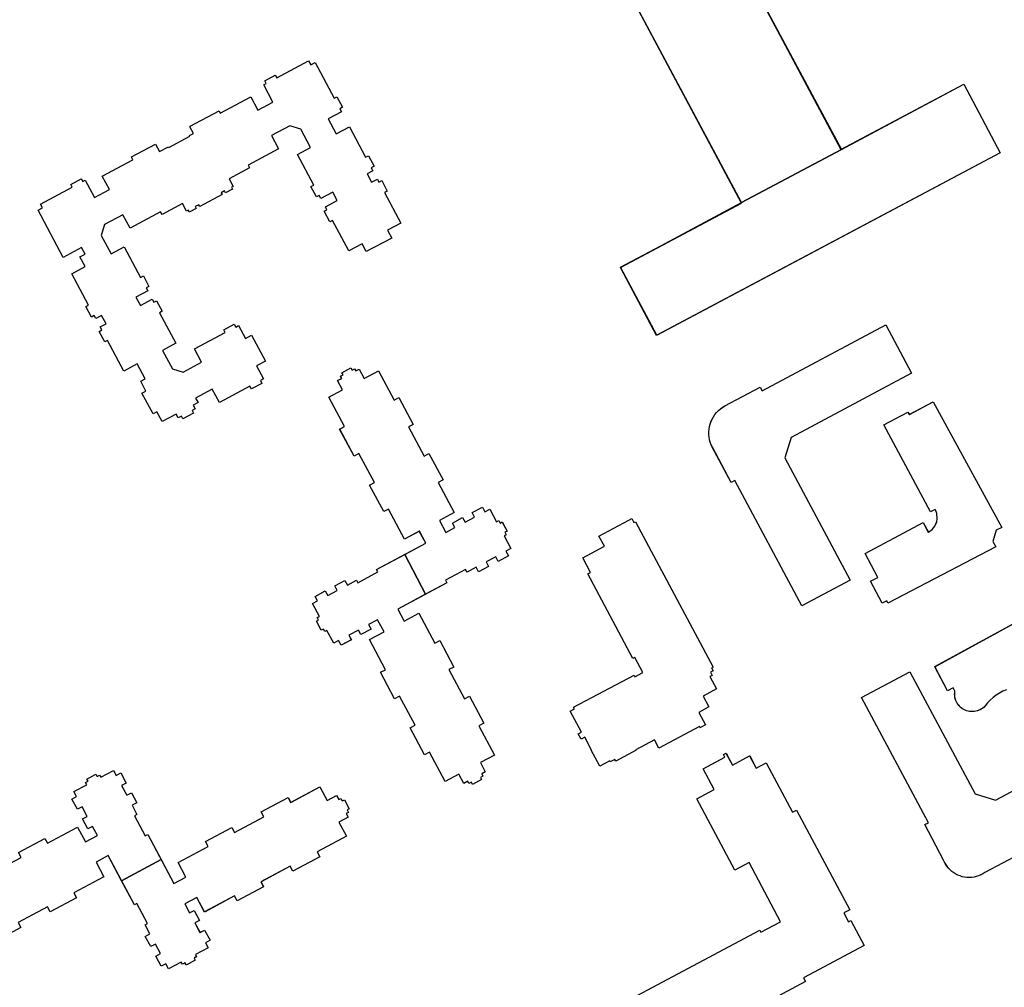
# Model space of a CAD drawing. Header units: inches. Extents: x 480978 to 483416, y 5454526 to 5457823.
# Tile 20 of 53: x 481545 to 481784, y 5456217 to 5456452. Entities that reach past the tile are written whole.
import ezdxf

# ---------------------------------------------------------------- set-up
doc = ezdxf.new("R2010")
doc.units = ezdxf.units.IN
doc.header["$MEASUREMENT"] = 0
for name, color, linetype in [('ubcv_building_records', 10, 'Continuous'), ('ubcv_buildings', 10, 'Continuous'), ('ubcv_subbuildings', 10, 'Continuous')]:
    doc.layers.add(name, color=color, linetype=linetype)

# ---------------------------------------------------------------- blocks, each defined once
blk = doc.blocks.new('ubcv_buildings_cad_ACAD_1_FMEBLOCK48')
at = {"layer": 'ubcv_buildings'}
for points in [[(-141.29, 31.43), (-135.02, 19.69), (-164.28, 4.07), (-165.8, -0.92), (-149.96, -30.59), (-161.71, -36.86), (-177.95, -6.43), (-178.83, -6.91), (-183.42, 1.69), (-183.69, 2.27), (-183.91, 2.88), (-184.09, 3.5), (-184.2, 4.13), (-184.26, 4.78), (-184.27, 5.42), (-184.22, 6.06), (-184.11, 6.7), (-183.95, 7.32), (-183.74, 7.93), (-183.47, 8.52), (-183.15, 9.08), (-182.79, 9.61), (-182.38, 10.11), (-181.93, 10.57), (-181.45, 11), (-180.92, 11.37), (-180.37, 11.7), (-171.78, 16.29), (-171.3, 15.41)], [(-130.95, -18.97), (-130.01, -18.27), (-129.35, -17.49), (-128.93, -16.56), (-128.91, -16.51), (-128.76, -15.58), (-128.86, -14.49), (-128.87, -14.45), (-129.21, -13.51), (-129.22, -13.49), (-129.27, -13.52), (-129.32, -13.42), (-130.46, -14.04), (-141.74, 7.1), (-135.9, 10.22), (-135.57, 9.6), (-129.75, 12.71), (-113.13, -17.8), (-114.45, -18.5), (-115.27, -21.21), (-114.57, -22.53), (-140.76, -36.17), (-141.05, -35.62), (-142.13, -36.2), (-144.96, -30.89), (-143.2, -29.95), (-146.3, -24.14), (-132.2, -16.62)]]:
    blk.add_lwpolyline(points, close=True, dxfattribs=at)
for points in [[(-111.94, -57.26), (-112.82, -57.61), (-113.66, -58.04), (-114.47, -58.54), (-115.22, -59.11), (-115.93, -59.74), (-116.58, -60.43), (-117.16, -61.18), (-117.43, -61.44), (-117.72, -61.68), (-118.02, -61.9), (-118.35, -62.09), (-118.69, -62.24), (-119.05, -62.37), (-119.41, -62.46), (-119.78, -62.53), (-120.16, -62.55), (-120.53, -62.55), (-120.91, -62.51), (-121.28, -62.44), (-121.64, -62.34), (-121.99, -62.2), (-122.33, -62.04), (-122.65, -61.84), (-122.95, -61.62), (-123.24, -61.37), (-123.5, -61.1), (-123.73, -60.81), (-123.94, -60.49), (-124.12, -60.16), (-124.27, -59.82), (-124.39, -59.46), (-124.47, -59.09), (-124.53, -58.72), (-124.55, -58.35), (-124.53, -57.97), (-124.49, -57.6), (-124.93, -56.77), (-126.26, -57.49), (-129.38, -51.64), (-105.92, -38.77)], [(-108.63, -97.07), (-117.22, -101.66), (-117.71, -101.97), (-118.21, -102.23), (-118.74, -102.46), (-119.29, -102.63), (-119.85, -102.76), (-120.42, -102.84), (-120.99, -102.87), (-121.57, -102.85), (-122.14, -102.78), (-122.7, -102.66), (-123.25, -102.49), (-123.78, -102.28), (-124.29, -102.02), (-124.78, -101.72), (-125.24, -101.37), (-125.67, -100.99), (-126.06, -100.57), (-126.42, -100.12), (-126.74, -99.64), (-127.01, -99.14), (-127.24, -98.61), (-131.83, -90.02), (-130.94, -89.55), (-147.18, -59.12), (-135.44, -52.85), (-119.6, -82.52), (-114.62, -84.04), (-85.35, -68.42)]]:
    blk.add_lwpolyline(points, dxfattribs=at)
blk = doc.blocks.new('ubcv_buildings_cad_ACAD_1_FMEBLOCK73')
at = {"layer": 'ubcv_buildings'}
for points in [[(-9.54, 182.24), (-8.33, 179.98), (-4.88, 181.82), (-1.07, 174.7), (0.12, 175.33), (3.6, 168.8), (2.41, 168.17), (6.2, 161.07), (7.39, 161.71), (10.82, 155.29), (9.62, 154.66), (13.52, 147.36), (9.95, 145.46), (11.51, 142.53), (13.71, 143.71), (13.11, 144.83), (15.57, 146.14), (16.17, 145.02), (18.49, 146.26), (17.89, 147.38), (20.37, 148.71), (20.97, 147.58), (22.18, 148.23), (23.83, 145.13), (24.37, 145.41), (24.69, 144.8), (25.22, 145.09), (26.39, 142.89), (25.86, 142.61), (26.19, 142), (25.66, 141.71), (27.31, 138.61), (26.1, 137.97), (26.7, 136.85), (24.22, 135.52), (23.62, 136.64), (21.3, 135.4), (21.9, 134.28), (19.44, 132.97), (18.84, 134.09), (16.64, 132.92), (16.31, 133.53), (11.42, 130.92), (11.75, 130.31), (-0.18, 123.94), (1.38, 121.01), (4.95, 122.92), (8.84, 115.62), (10.03, 116.26), (13.46, 109.85), (12.26, 109.21), (16.05, 102.11), (17.25, 102.75), (20.73, 96.22), (19.54, 95.58), (23.34, 88.46), (19.89, 86.62), (21.09, 84.36), (20.24, 83.9), (20.52, 83.37), (19.91, 83.04), (20.2, 82.51), (18, 81.34), (17.72, 81.87), (17.11, 81.55), (16.82, 82.08), (15.85, 81.56), (14.65, 83.82), (11.31, 82.04), (7.51, 89.16), (6.32, 88.53), (2.83, 95.06), (4.03, 95.69), (0.24, 102.79), (-0.96, 102.16), (-4.38, 108.57), (-3.19, 109.2), (-7.08, 116.5), (-3.51, 118.4), (-5.07, 121.33), (-7.27, 120.15), (-6.67, 119.03), (-9.13, 117.72), (-9.73, 118.84), (-12.05, 117.6), (-11.45, 116.48), (-13.94, 115.16), (-14.54, 116.28), (-15.74, 115.63), (-17.4, 118.73), (-17.93, 118.45), (-18.26, 119.06), (-18.79, 118.78), (-19.96, 120.97), (-19.43, 121.25), (-19.75, 121.86), (-19.22, 122.15), (-20.88, 125.25), (-19.67, 125.89), (-20.27, 127.01), (-17.78, 128.34), (-17.18, 127.22), (-14.87, 128.46), (-15.46, 129.58), (-13, 130.89), (-12.41, 129.77), (-10.21, 130.94), (-9.88, 130.33), (-4.99, 132.94), (-5.31, 133.55), (6.62, 139.92), (5.06, 142.85), (1.49, 140.94), (-2.4, 148.24), (-3.6, 147.6), (-7.02, 154.01), (-5.83, 154.65), (-9.62, 161.75), (-10.81, 161.11), (-14.29, 167.64), (-13.1, 168.28), (-16.9, 175.4), (-13.57, 177.18), (-14.78, 179.44), (-13.8, 179.96), (-14.09, 180.49), (-13.48, 180.82), (-13.76, 181.35), (-11.57, 182.52), (-11.28, 181.99), (-10.67, 182.32), (-10.39, 181.78)], [(56.65, 145.9), (57.17, 144.94), (57.57, 145.15), (76.43, 109.84), (76.05, 109.64), (76.44, 108.92), (75.76, 108.56), (76.16, 107.8), (75.64, 107.52), (77.24, 104.52), (74, 102.79), (75.42, 100.14), (72.95, 98.82), (74.57, 95.78), (73.4, 95.16), (73.31, 95.11), (73.15, 95.42), (63.23, 90.12), (62.16, 92.12), (57.66, 89.72), (57.71, 89.63), (52.78, 87), (52.56, 87.41), (51.45, 86.82), (51.34, 87.02), (48.91, 85.73), (46.83, 89.63), (46.92, 89.68), (45.26, 92.79), (44.35, 92.3), (43.66, 93.59), (44.46, 94.02), (41.73, 99.13), (42.73, 99.66), (42.52, 100.06), (57.21, 107.9), (57.44, 107.49), (59.33, 108.5), (57.39, 112.14), (56.96, 111.91), (45.99, 132.47), (46.64, 132.82), (44.75, 136.35), (50.02, 139.18), (48.69, 141.66), (55.94, 145.52)], [(85.31, 88.24), (86.9, 85.26), (89.34, 86.57), (95.71, 74.55), (96.65, 75.05), (109.67, 50.88), (108.17, 50.09), (109.32, 47.95), (109.9, 48.26), (113.13, 42.21), (98.39, 34.34), (98.89, 33.41), (79.81, 23.23), (60.62, 12.98), (60.42, 13.36), (59.47, 12.85), (54.97, 21.3), (57.5, 22.65), (54.75, 27.8), (58.16, 29.62), (57.94, 30.03), (87.76, 45.94), (88.03, 45.44), (92.79, 47.97), (85.2, 62.32), (81.73, 60.46), (72.45, 77.81), (76.68, 80.07), (73.99, 85.1), (79.31, 87.94), (78.95, 88.61), (79.56, 88.93), (81.11, 86.02), (85.3, 88.26)], [(-92.32, 64.8), (-85.9, 68.22), (-85.27, 67.03), (-77.97, 70.92), (-76.07, 67.35), (-73.14, 68.91), (-74.32, 71.11), (-75.44, 70.52), (-76.75, 72.98), (-75.63, 73.57), (-76.87, 75.89), (-77.99, 75.29), (-79.32, 77.78), (-78.19, 78.38), (-78.84, 79.58), (-75.74, 81.24), (-76.02, 81.77), (-75.41, 82.1), (-75.7, 82.63), (-73.5, 83.8), (-73.22, 83.27), (-72.61, 83.59), (-72.32, 83.06), (-69.22, 84.72), (-68.58, 83.51), (-67.46, 84.11), (-66.13, 81.62), (-67.25, 81.03), (-66.01, 78.71), (-64.89, 79.31), (-63.58, 76.85), (-64.7, 76.25), (-63.53, 74.05), (-64.14, 73.72), (-61.53, 68.83), (-60.92, 69.15), (-54.55, 57.22), (-51.63, 58.78), (-53.53, 62.35), (-46.23, 66.25), (-46.87, 67.44), (-40.46, 70.86), (-39.82, 69.67), (-32.72, 73.46), (-33.36, 74.65), (-26.83, 78.14), (-26.19, 76.94), (-19.07, 80.74), (-17.29, 77.41), (-15.03, 78.62), (-14.51, 77.65), (-13.98, 77.93), (-13.65, 77.32), (-13.12, 77.6), (-11.95, 75.41), (-12.48, 75.12), (-12.16, 74.51), (-12.69, 74.23), (-12.23, 73.38), (-14.49, 72.17), (-12.65, 68.72), (-19.77, 64.92), (-19.14, 63.72), (-25.67, 60.24), (-26.3, 61.43), (-33.4, 57.64), (-32.77, 56.45), (-39.18, 53.03), (-39.81, 54.22), (-47.11, 50.33), (-49.01, 53.89), (-51.94, 52.33), (-50.76, 50.13), (-49.64, 50.73), (-48.33, 48.27), (-49.45, 47.67), (-48.21, 45.35), (-47.09, 45.95), (-45.77, 43.47), (-46.89, 42.87), (-46.24, 41.66), (-49.34, 40.01), (-49.06, 39.48), (-49.67, 39.15), (-49.39, 38.62), (-51.58, 37.45), (-51.86, 37.98), (-52.47, 37.65), (-52.76, 38.18), (-55.86, 36.53), (-56.5, 37.74), (-57.62, 37.14), (-58.95, 39.62), (-57.83, 40.22), (-59.07, 42.54), (-60.19, 41.94), (-61.5, 44.4), (-60.38, 45), (-61.55, 47.2), (-60.94, 47.53), (-63.55, 52.42), (-64.17, 52.09), (-70.53, 64.02), (-73.46, 62.46), (-71.55, 58.89), (-78.85, 55), (-78.21, 53.81), (-84.62, 50.38), (-85.26, 51.58), (-92.36, 47.79), (-91.72, 46.6), (-98.25, 43.11), (-98.89, 44.3), (-106.01, 40.5), (-107.85, 43.96), (-110.12, 42.75), (-110.57, 43.6), (-111.1, 43.32), (-111.43, 43.93), (-111.96, 43.64), (-113.13, 45.84), (-112.6, 46.12), (-112.93, 46.73), (-112.39, 47.02), (-112.91, 47.99), (-110.65, 49.2), (-112.43, 52.53), (-105.31, 56.33), (-105.94, 57.52), (-99.41, 61.01), (-98.78, 59.82), (-91.68, 63.6)], [(-17.07, -14.3), (-17.72, -14.64), (-16, -17.86), (-20.38, -20.2), (-18.96, -22.94), (-16.64, -21.7), (-12.29, -29.86), (-22.88, -35.52), (-27.34, -33.5), (-31.42, -25.86), (-36.29, -28.44), (-31.31, -37.77), (-37.64, -41.15), (-40.89, -35.05), (-46.07, -37.81), (-46.22, -37.54), (-59.69, -44.68), (-80.06, -6.52), (-66.61, 0.66), (-66.75, 0.93), (-61.08, 3.96), (-64.02, 9.47), (-58.68, 12.32), (-55.62, 6.57), (-49.83, 9.62), (-52.4, 14.42), (-48.73, 16.38), (-48.34, 15.64), (-47.41, 16.13), (-43.69, 9.16), (-33.36, 14.67), (-31.74, 11.64), (-31.1, 11.98)], [(-26.03, -53.55), (-25.66, -54.23), (-25.38, -54.76), (-24.26, -54.16), (-22.93, -56.65), (-24.06, -57.24), (-22.82, -59.56), (-21.7, -58.96), (-20.38, -61.42), (-21.5, -62.02), (-20.33, -64.22), (-20.95, -64.55), (-18.33, -69.44), (-17.72, -69.12), (-11.35, -81.05), (-8.43, -79.49), (-10.33, -75.92), (-3.04, -72.02), (-3.67, -70.83), (2.74, -67.41), (3.38, -68.6), (10.47, -64.81), (9.84, -63.62), (16.37, -60.13), (17, -61.33), (24.13, -57.53), (25.91, -60.86), (28.17, -59.65), (28.69, -60.62), (29.22, -60.34), (29.54, -60.95), (30.08, -60.67), (31.25, -62.86), (30.72, -63.15), (31.04, -63.76), (30.51, -64.04), (30.97, -64.89), (28.7, -66.1), (30.54, -69.55), (23.42, -73.35), (24.06, -74.55), (17.53, -78.03), (16.89, -76.84), (9.79, -80.63), (10.43, -81.82), (4.02, -85.24), (3.38, -84.05), (-3.91, -87.94), (-5.82, -84.38), (-8.74, -85.94), (-7.57, -88.14), (-6.45, -87.54), (-5.13, -90), (-6.25, -90.6), (-5.02, -92.92), (-3.89, -92.32), (-2.57, -94.8), (-3.69, -95.4), (-3.05, -96.61), (-6.15, -98.26), (-5.86, -98.79), (-6.47, -99.12), (-6.19, -99.65), (-8.38, -100.82), (-8.67, -100.29), (-9.28, -100.62), (-9.56, -100.09), (-12.66, -101.74), (-13.31, -100.53), (-14.43, -101.13), (-15.75, -98.65), (-14.63, -98.05), (-15.87, -95.73), (-16.99, -96.33), (-18.3, -93.87), (-17.18, -93.27), (-18.36, -91.07), (-17.74, -90.74), (-20.35, -85.85), (-20.97, -86.18), (-27.34, -74.25), (-30.26, -75.81), (-28.36, -79.38), (-35.65, -83.27), (-35.01, -84.46), (-41.43, -87.89), (-42.06, -86.69), (-49.16, -90.48), (-48.52, -91.67), (-55.05, -95.16), (-55.69, -93.97), (-62.81, -97.77), (-64.66, -94.31), (-66.92, -95.52), (-67.37, -94.67), (-67.91, -94.95), (-68.23, -94.34), (-68.76, -94.63), (-69.93, -92.43), (-69.4, -92.15), (-69.73, -91.54), (-69.2, -91.25), (-69.72, -90.28), (-67.45, -89.07), (-69.23, -85.74), (-62.11, -81.94), (-62.75, -80.75), (-56.22, -77.26), (-55.58, -78.45), (-48.48, -74.66), (-49.12, -73.47), (-42.71, -70.05), (-42.07, -71.24), (-34.77, -67.35), (-32.87, -70.92), (-29.95, -69.36), (-31.12, -67.16), (-32.24, -67.75), (-33.56, -65.29), (-32.43, -64.7), (-33.67, -62.38), (-34.79, -62.98), (-36.12, -60.49), (-35, -59.89), (-35.64, -58.69), (-32.54, -57.03), (-32.83, -56.5), (-32.21, -56.17), (-32.5, -55.64), (-30.3, -54.47), (-30.02, -55), (-29.41, -54.68), (-29.13, -55.21)], [(78.42, -135.4), (69.81, -157.13), (64.56, -155.07), (58.63, -161.6), (65.69, -168.36), (93.78, -153.36), (99.31, -163.67), (64.19, -182.52), (25.78, -148.46), (-8.69, -147.38), (-8.36, -135.34), (30.57, -136.55), (47.15, -151.33), (52.91, -144.93), (62.06, -122.01), (60.19, -101.4)]]:
    blk.add_lwpolyline(points, close=True, dxfattribs=at)

msp = doc.modelspace()

# ---------------------------------------------------------------- linework, layer by layer
at = {"layer": 'ubcv_building_records'}
for points in [[(481744.38, 5456420.23), (481774.26, 5456436.12), (481783.11, 5456419.43), (481699.71, 5456375.12), (481690.86, 5456391.63), (481720.27, 5456407.19), (481685.14, 5456473.14), (481650.48, 5456454.76), (481643.82, 5456467.31), (481702.58, 5456498.65)], [(481617.71, 5456409.05), (481617.04, 5456408.7), (481615.68, 5456411.26), (481616.35, 5456411.61), (481612.38, 5456419.04), (481615.61, 5456420.76), (481613.23, 5456425.21), (481610.56, 5456426.02), (481606.11, 5456423.65), (481607.83, 5456420.42), (481600.4, 5456416.46), (481600.76, 5456415.79), (481595.8, 5456413.14), (481596.79, 5456411.28), (481596.36, 5456411.05), (481596.59, 5456410.62), (481594.94, 5456409.74), (481594.71, 5456410.17), (481593.84, 5456409.71), (481594.08, 5456409.27), (481588.65, 5456406.38), (481588.41, 5456406.81), (481587.55, 5456406.35), (481587.78, 5456405.91), (481586.13, 5456405.04), (481585.9, 5456405.47), (481585.47, 5456405.24), (481584.48, 5456407.1), (481579.52, 5456404.45), (481579.16, 5456405.12), (481571.73, 5456401.15), (481570.01, 5456404.37), (481565.56, 5456402), (481564.75, 5456399.33), (481567.12, 5456394.88), (481570.34, 5456396.6), (481574.3, 5456389.17), (481574.98, 5456389.53), (481576.34, 5456386.97), (481575.67, 5456386.61), (481576.06, 5456385.89), (481573.17, 5456384.35), (481574.25, 5456382.32), (481577.14, 5456383.86), (481577.52, 5456383.14), (481578.2, 5456383.5), (481579.56, 5456380.94), (481578.89, 5456380.58), (481582.85, 5456373.16), (481579.63, 5456371.44), (481582.04, 5456366.92), (481584.62, 5456366.14), (481589.13, 5456368.54), (481587.41, 5456371.77), (481594.84, 5456375.74), (481594.48, 5456376.41), (481597.04, 5456377.78), (481597.4, 5456377.1), (481598.12, 5456377.49), (481599.81, 5456374.33), (481601.28, 5456375.12), (481604.65, 5456368.81), (481602.46, 5456367.64), (481604.15, 5456364.48), (481603.43, 5456364.1), (481603.79, 5456363.42), (481601.23, 5456362.06), (481600.87, 5456362.73), (481593.44, 5456358.76), (481591.71, 5456361.99), (481587.67, 5456359.84), (481588.25, 5456358.76), (481587.08, 5456358.13), (481587.56, 5456357.23), (481586.79, 5456356.82), (481587.15, 5456356.15), (481584.59, 5456354.78), (481584.23, 5456355.45), (481583.46, 5456355.04), (481582.97, 5456355.94), (481579.55, 5456354.12), (481578.27, 5456356.52), (481577.33, 5456356.01), (481574.64, 5456361.06), (481575.58, 5456361.56), (481574.32, 5456363.92), (481575.4, 5456364.5), (481573.45, 5456368.14), (481570.23, 5456366.42), (481566.26, 5456373.84), (481565.59, 5456373.48), (481564.23, 5456376.04), (481564.9, 5456376.4), (481564.51, 5456377.12), (481565.91, 5456377.87), (481564.83, 5456379.9), (481563.43, 5456379.15), (481563.04, 5456379.88), (481562.37, 5456379.52), (481561.01, 5456382.08), (481561.68, 5456382.44), (481557.61, 5456390.05), (481560.83, 5456391.77), (481559.57, 5456394.14), (481560.83, 5456394.81), (481559.98, 5456396.4), (481555.5, 5456394), (481549.39, 5456405.46), (481550.46, 5456406.03), (481549.96, 5456406.97), (481557.7, 5456411.1), (481557.34, 5456411.77), (481559.9, 5456413.13), (481560.26, 5456412.46), (481560.84, 5456412.78), (481563.07, 5456408.61), (481566.71, 5456410.55), (481564.99, 5456413.78), (481572.42, 5456417.75), (481572.06, 5456418.42), (481577.89, 5456421.53), (481578.86, 5456419.71), (481581.1, 5456420.9), (481581.18, 5456420.75), (481586.29, 5456423.47), (481586.21, 5456423.63), (481587.15, 5456424.13), (481586.28, 5456425.76), (481586.37, 5456425.81), (481586.33, 5456425.88), (481593.37, 5456429.64), (481593.66, 5456429.08), (481601.09, 5456433.05), (481602.81, 5456429.82), (481606.45, 5456431.77), (481604.23, 5456435.93), (481604.82, 5456436.25), (481604.46, 5456436.92), (481607.02, 5456438.29), (481607.38, 5456437.61), (481615.12, 5456441.74), (481615.62, 5456440.8), (481616.69, 5456441.38), (481621.32, 5456432.7), (481621.99, 5456433.06), (481623.35, 5456430.5), (481622.68, 5456430.14), (481623.07, 5456429.42), (481619.85, 5456427.7), (481621.79, 5456424.06), (481625.01, 5456425.78), (481628.97, 5456418.35), (481629.65, 5456418.71), (481631.01, 5456416.15), (481630.34, 5456415.79), (481630.73, 5456415.07), (481629.33, 5456414.32), (481630.41, 5456412.3), (481631.81, 5456413.04), (481632.2, 5456412.32), (481632.87, 5456412.68), (481634.23, 5456410.12), (481633.56, 5456409.76), (481637.52, 5456402.33), (481634.3, 5456400.61), (481635.3, 5456398.73), (481629.13, 5456395.44), (481628.12, 5456397.32), (481624.9, 5456395.6), (481620.93, 5456403.02), (481620.26, 5456402.66), (481618.9, 5456405.22), (481619.57, 5456405.58), (481619.18, 5456406.3), (481622.07, 5456407.85), (481620.99, 5456409.87), (481618.1, 5456408.33)], [(481755.32, 5456377.65), (481761.59, 5456365.91), (481732.32, 5456350.29), (481730.8, 5456345.3), (481746.64, 5456315.63), (481734.9, 5456309.36), (481718.66, 5456339.79), (481717.78, 5456339.32), (481713.19, 5456347.91), (481712.91, 5456348.5), (481712.69, 5456349.1), (481712.52, 5456349.72), (481712.4, 5456350.36), (481712.34, 5456351), (481712.34, 5456351.64), (481712.39, 5456352.28), (481712.49, 5456352.92), (481712.65, 5456353.54), (481712.87, 5456354.15), (481713.13, 5456354.74), (481713.45, 5456355.3), (481713.81, 5456355.83), (481714.22, 5456356.33), (481714.67, 5456356.8), (481715.16, 5456357.22), (481715.68, 5456357.6), (481716.23, 5456357.93), (481724.83, 5456362.51), (481725.3, 5456361.63)], [(481627.41, 5456366.89), (481628.62, 5456364.63), (481632.07, 5456366.47), (481635.87, 5456359.35), (481637.06, 5456359.98), (481640.55, 5456353.45), (481639.36, 5456352.82), (481643.15, 5456345.72), (481644.34, 5456346.35), (481647.76, 5456339.94), (481646.57, 5456339.31), (481650.46, 5456332.01), (481646.89, 5456330.11), (481648.45, 5456327.18), (481650.65, 5456328.36), (481650.06, 5456329.48), (481652.52, 5456330.79), (481653.11, 5456329.67), (481655.43, 5456330.91), (481654.84, 5456332.03), (481657.32, 5456333.35), (481657.92, 5456332.23), (481659.13, 5456332.88), (481660.78, 5456329.78), (481661.31, 5456330.06), (481661.64, 5456329.45), (481662.17, 5456329.73), (481663.34, 5456327.54), (481662.81, 5456327.26), (481663.13, 5456326.65), (481662.6, 5456326.36), (481664.26, 5456323.26), (481663.05, 5456322.62), (481663.65, 5456321.5), (481661.16, 5456320.17), (481660.57, 5456321.29), (481658.25, 5456320.05), (481658.85, 5456318.93), (481656.39, 5456317.62), (481655.79, 5456318.74), (481653.59, 5456317.57), (481653.26, 5456318.18), (481648.37, 5456315.57), (481648.7, 5456314.96), (481636.77, 5456308.59), (481638.33, 5456305.66), (481641.89, 5456307.57), (481645.79, 5456300.27), (481646.98, 5456300.91), (481650.4, 5456294.5), (481649.21, 5456293.86), (481653, 5456286.76), (481654.19, 5456287.4), (481657.68, 5456280.87), (481656.48, 5456280.23), (481660.28, 5456273.11), (481656.83, 5456271.27), (481658.04, 5456269), (481657.19, 5456268.55), (481657.47, 5456268.02), (481656.86, 5456267.69), (481657.14, 5456267.16), (481654.95, 5456265.99), (481654.66, 5456266.52), (481654.05, 5456266.19), (481653.77, 5456266.73), (481652.8, 5456266.21), (481651.59, 5456268.47), (481648.26, 5456266.69), (481644.46, 5456273.81), (481643.26, 5456273.18), (481639.78, 5456279.71), (481640.97, 5456280.34), (481637.18, 5456287.44), (481635.99, 5456286.8), (481632.57, 5456293.22), (481633.76, 5456293.85), (481629.87, 5456301.15), (481633.43, 5456303.05), (481631.87, 5456305.98), (481629.67, 5456304.8), (481630.27, 5456303.68), (481627.81, 5456302.37), (481627.21, 5456303.49), (481624.89, 5456302.25), (481625.49, 5456301.13), (481623.01, 5456299.8), (481622.41, 5456300.93), (481621.2, 5456300.28), (481619.55, 5456303.38), (481619.02, 5456303.1), (481618.69, 5456303.71), (481618.16, 5456303.42), (481616.99, 5456305.62), (481617.52, 5456305.9), (481617.19, 5456306.51), (481617.72, 5456306.8), (481616.07, 5456309.9), (481617.28, 5456310.54), (481616.68, 5456311.66), (481619.16, 5456312.99), (481619.76, 5456311.87), (481622.08, 5456313.11), (481621.48, 5456314.23), (481623.94, 5456315.54), (481624.54, 5456314.42), (481626.74, 5456315.59), (481627.07, 5456314.98), (481631.96, 5456317.59), (481631.63, 5456318.2), (481643.56, 5456324.57), (481642, 5456327.5), (481638.43, 5456325.59), (481634.54, 5456332.89), (481633.35, 5456332.25), (481629.93, 5456338.66), (481631.12, 5456339.3), (481627.33, 5456346.4), (481626.14, 5456345.76), (481622.65, 5456352.29), (481623.84, 5456352.93), (481620.04, 5456360.05), (481623.38, 5456361.83), (481622.17, 5456364.09), (481623.14, 5456364.61), (481622.86, 5456365.14), (481623.47, 5456365.47), (481623.18, 5456366), (481625.38, 5456367.17), (481625.66, 5456366.64), (481626.27, 5456366.96), (481626.56, 5456366.43)], [(481765.66, 5456327.26), (481766.6, 5456327.95), (481767.25, 5456328.73), (481767.68, 5456329.66), (481767.69, 5456329.71), (481767.84, 5456330.64), (481767.75, 5456331.73), (481767.73, 5456331.78), (481767.4, 5456332.71), (481767.38, 5456332.73), (481767.34, 5456332.71), (481767.29, 5456332.8), (481766.14, 5456332.19), (481754.86, 5456353.32), (481760.71, 5456356.44), (481761.04, 5456355.83), (481766.85, 5456358.93), (481783.48, 5456328.43), (481782.15, 5456327.72), (481781.33, 5456325.01), (481782.04, 5456323.69), (481755.84, 5456310.05), (481755.55, 5456310.6), (481754.47, 5456310.02), (481751.64, 5456315.33), (481753.4, 5456316.27), (481750.3, 5456322.08), (481764.4, 5456329.61)], [(481693.59, 5456330.55), (481694.11, 5456329.59), (481694.52, 5456329.8), (481713.38, 5456294.49), (481713, 5456294.29), (481713.38, 5456293.57), (481712.7, 5456293.21), (481713.11, 5456292.45), (481712.58, 5456292.17), (481714.18, 5456289.17), (481710.95, 5456287.44), (481712.37, 5456284.79), (481709.9, 5456283.47), (481711.52, 5456280.43), (481710.35, 5456279.81), (481710.26, 5456279.76), (481710.09, 5456280.07), (481700.17, 5456274.77), (481699.11, 5456276.77), (481694.61, 5456274.37), (481694.66, 5456274.28), (481689.73, 5456271.65), (481689.51, 5456272.06), (481688.39, 5456271.47), (481688.28, 5456271.67), (481685.86, 5456270.38), (481683.78, 5456274.28), (481683.87, 5456274.33), (481682.21, 5456277.43), (481681.3, 5456276.95), (481680.6, 5456278.24), (481681.41, 5456278.67), (481678.68, 5456283.78), (481679.67, 5456284.31), (481679.46, 5456284.71), (481694.16, 5456292.55), (481694.38, 5456292.14), (481696.28, 5456293.15), (481694.34, 5456296.79), (481693.91, 5456296.56), (481682.94, 5456317.12), (481683.59, 5456317.47), (481681.69, 5456321), (481686.96, 5456323.83), (481685.64, 5456326.31), (481692.88, 5456330.17)]]:
    msp.add_lwpolyline(points, close=True, dxfattribs=at)
for points in [[(481784.66, 5456288.96), (481783.79, 5456288.61), (481782.94, 5456288.18), (481782.14, 5456287.68), (481781.38, 5456287.11), (481780.68, 5456286.48), (481780.03, 5456285.79), (481779.44, 5456285.05), (481779.18, 5456284.78), (481778.89, 5456284.54), (481778.58, 5456284.32), (481778.25, 5456284.14), (481777.91, 5456283.98), (481777.56, 5456283.85), (481777.19, 5456283.76), (481776.82, 5456283.7), (481776.45, 5456283.67), (481776.07, 5456283.67), (481775.7, 5456283.71), (481775.33, 5456283.78), (481774.96, 5456283.88), (481774.61, 5456284.02), (481774.28, 5456284.18), (481773.95, 5456284.38), (481773.65, 5456284.6), (481773.37, 5456284.85), (481773.11, 5456285.12), (481772.87, 5456285.41), (481772.66, 5456285.73), (481772.49, 5456286.06), (481772.34, 5456286.4), (481772.22, 5456286.76), (481772.13, 5456287.13), (481772.08, 5456287.5), (481772.06, 5456287.88), (481772.07, 5456288.25), (481772.12, 5456288.63), (481771.68, 5456289.45), (481770.34, 5456288.74), (481767.22, 5456294.59), (481790.69, 5456307.45)], [(481787.98, 5456249.15), (481779.38, 5456244.56), (481778.9, 5456244.25), (481778.39, 5456243.99), (481777.86, 5456243.76), (481777.31, 5456243.59), (481776.75, 5456243.46), (481776.19, 5456243.38), (481775.61, 5456243.35), (481775.04, 5456243.37), (481774.47, 5456243.44), (481773.91, 5456243.56), (481773.36, 5456243.73), (481772.82, 5456243.94), (481772.31, 5456244.2), (481771.82, 5456244.5), (481771.36, 5456244.85), (481770.94, 5456245.23), (481770.54, 5456245.65), (481770.19, 5456246.1), (481769.87, 5456246.58), (481769.6, 5456247.08), (481769.37, 5456247.61), (481764.78, 5456256.21), (481765.66, 5456256.68), (481749.42, 5456287.1), (481761.17, 5456293.37), (481777.01, 5456263.7), (481781.99, 5456262.18), (481811.26, 5456277.8)], [(481694.89, 5456214.68), (481724.71, 5456230.59), (481724.98, 5456230.08), (481729.74, 5456232.62), (481722.15, 5456246.97), (481718.67, 5456245.11), (481709.4, 5456262.46), (481713.63, 5456264.72), (481710.94, 5456269.75), (481716.26, 5456272.59), (481715.9, 5456273.26), (481716.5, 5456273.58), (481718.06, 5456270.67), (481722.24, 5456272.91), (481722.25, 5456272.89), (481723.84, 5456269.91), (481726.29, 5456271.22), (481732.66, 5456259.2), (481733.59, 5456259.7), (481746.62, 5456235.53), (481745.12, 5456234.74), (481746.26, 5456232.6), (481746.85, 5456232.91), (481750.08, 5456226.86), (481735.34, 5456218.99), (481735.83, 5456218.06), (481716.76, 5456207.87)], [(481538.17, 5456244.47), (481545.27, 5456248.25), (481544.63, 5456249.45), (481551.04, 5456252.87), (481551.68, 5456251.68), (481558.98, 5456255.57), (481560.88, 5456252), (481563.8, 5456253.56), (481562.63, 5456255.76), (481561.51, 5456255.17), (481560.19, 5456257.63), (481561.32, 5456258.22), (481560.08, 5456260.54), (481558.96, 5456259.94), (481557.63, 5456262.43), (481558.75, 5456263.03), (481558.11, 5456264.23), (481561.21, 5456265.89), (481560.92, 5456266.42), (481561.53, 5456266.75), (481561.25, 5456267.28), (481563.45, 5456268.45), (481563.73, 5456267.92), (481564.34, 5456268.24), (481564.62, 5456267.71), (481567.72, 5456269.37), (481568.37, 5456268.16), (481569.49, 5456268.76), (481570.82, 5456266.27), (481569.69, 5456265.68), (481570.93, 5456263.36), (481572.05, 5456263.95), (481573.37, 5456261.49), (481572.24, 5456260.9), (481573.42, 5456258.7), (481572.8, 5456258.37), (481575.41, 5456253.48), (481576.03, 5456253.8), (481582.4, 5456241.87), (481585.32, 5456243.43), (481583.42, 5456247), (481590.71, 5456250.9), (481590.07, 5456252.09), (481596.49, 5456255.51), (481597.12, 5456254.32), (481604.22, 5456258.11), (481603.59, 5456259.3), (481610.12, 5456262.79), (481610.75, 5456261.59), (481617.88, 5456265.39), (481619.65, 5456262.06), (481621.92, 5456263.27), (481622.44, 5456262.3), (481622.97, 5456262.58), (481623.29, 5456261.97), (481623.82, 5456262.25), (481625, 5456260.06), (481624.46, 5456259.77), (481624.79, 5456259.16), (481624.26, 5456258.88), (481624.71, 5456258.03), (481622.45, 5456256.82), (481624.29, 5456253.37), (481617.17, 5456249.57), (481617.81, 5456248.37), (481611.28, 5456244.89), (481610.64, 5456246.08), (481603.54, 5456242.29), (481604.18, 5456241.1), (481597.77, 5456237.67), (481597.13, 5456238.87), (481589.84, 5456234.97), (481587.93, 5456238.54), (481585.01, 5456236.98), (481586.18, 5456234.78), (481587.3, 5456235.38), (481588.62, 5456232.92), (481587.5, 5456232.32), (481588.73, 5456230), (481589.85, 5456230.6), (481591.18, 5456228.12), (481590.06, 5456227.52), (481590.7, 5456226.31), (481587.6, 5456224.66), (481587.89, 5456224.12), (481587.28, 5456223.8), (481587.56, 5456223.27), (481585.37, 5456222.1), (481585.08, 5456222.63), (481584.47, 5456222.3), (481584.19, 5456222.83), (481581.09, 5456221.18), (481580.44, 5456222.39), (481579.32, 5456221.79), (481578, 5456224.27), (481579.12, 5456224.87), (481577.88, 5456227.19), (481576.76, 5456226.59), (481575.45, 5456229.05), (481576.57, 5456229.65), (481575.39, 5456231.85), (481576.01, 5456232.18), (481573.4, 5456237.07), (481572.78, 5456236.74), (481566.41, 5456248.67), (481563.49, 5456247.11), (481565.39, 5456243.54), (481558.1, 5456239.65), (481558.74, 5456238.46), (481552.32, 5456235.03), (481551.69, 5456236.23), (481544.59, 5456232.44), (481545.22, 5456231.25), (481538.69, 5456227.76)]]:
    msp.add_lwpolyline(points, dxfattribs=at)
at = {"layer": 'ubcv_buildings'}
for points in [[(481744.38, 5456420.23), (481774.26, 5456436.12), (481783.11, 5456419.43), (481699.66, 5456375.05), (481690.89, 5456391.59), (481720.27, 5456407.19), (481685.14, 5456473.14), (481650.51, 5456454.73), (481643.82, 5456467.31), (481702.6, 5456498.61)], [(481617.71, 5456409.05), (481617.04, 5456408.7), (481615.68, 5456411.26), (481616.35, 5456411.61), (481612.38, 5456419.04), (481615.61, 5456420.76), (481613.23, 5456425.21), (481610.56, 5456426.02), (481606.11, 5456423.65), (481607.83, 5456420.42), (481600.4, 5456416.46), (481600.76, 5456415.79), (481595.8, 5456413.14), (481596.79, 5456411.28), (481596.36, 5456411.05), (481596.59, 5456410.62), (481594.94, 5456409.74), (481594.71, 5456410.17), (481593.84, 5456409.71), (481594.08, 5456409.27), (481588.65, 5456406.38), (481588.41, 5456406.81), (481587.55, 5456406.35), (481587.78, 5456405.91), (481586.13, 5456405.04), (481585.9, 5456405.47), (481585.47, 5456405.24), (481584.48, 5456407.1), (481579.52, 5456404.45), (481579.16, 5456405.12), (481571.73, 5456401.15), (481570.01, 5456404.37), (481565.56, 5456402), (481564.75, 5456399.33), (481567.12, 5456394.88), (481570.34, 5456396.6), (481574.3, 5456389.17), (481574.98, 5456389.53), (481576.34, 5456386.97), (481575.67, 5456386.61), (481576.06, 5456385.89), (481573.17, 5456384.35), (481574.25, 5456382.32), (481577.14, 5456383.86), (481577.52, 5456383.14), (481578.2, 5456383.5), (481579.56, 5456380.94), (481578.89, 5456380.58), (481582.85, 5456373.16), (481579.63, 5456371.44), (481582.04, 5456366.92), (481584.62, 5456366.14), (481589.13, 5456368.54), (481587.41, 5456371.77), (481594.84, 5456375.74), (481594.48, 5456376.41), (481597.04, 5456377.78), (481597.4, 5456377.1), (481598.12, 5456377.49), (481599.81, 5456374.33), (481601.28, 5456375.12), (481604.65, 5456368.81), (481602.46, 5456367.64), (481604.15, 5456364.48), (481603.43, 5456364.1), (481603.79, 5456363.42), (481601.23, 5456362.06), (481600.87, 5456362.73), (481593.44, 5456358.76), (481591.71, 5456361.99), (481587.67, 5456359.84), (481588.25, 5456358.76), (481587.08, 5456358.13), (481587.56, 5456357.23), (481586.79, 5456356.82), (481587.15, 5456356.15), (481584.59, 5456354.78), (481584.23, 5456355.45), (481583.46, 5456355.04), (481582.97, 5456355.94), (481579.55, 5456354.12), (481578.27, 5456356.52), (481577.33, 5456356.01), (481574.64, 5456361.06), (481575.58, 5456361.56), (481574.32, 5456363.92), (481575.4, 5456364.5), (481573.45, 5456368.14), (481570.23, 5456366.42), (481566.26, 5456373.84), (481565.59, 5456373.48), (481564.23, 5456376.04), (481564.9, 5456376.4), (481564.51, 5456377.12), (481565.91, 5456377.87), (481564.83, 5456379.9), (481563.43, 5456379.15), (481563.04, 5456379.88), (481562.37, 5456379.52), (481561.01, 5456382.08), (481561.68, 5456382.44), (481557.61, 5456390.05), (481560.83, 5456391.77), (481559.57, 5456394.14), (481560.83, 5456394.81), (481559.98, 5456396.4), (481555.5, 5456394), (481549.39, 5456405.46), (481550.46, 5456406.03), (481549.96, 5456406.97), (481557.7, 5456411.1), (481557.34, 5456411.77), (481559.9, 5456413.13), (481560.26, 5456412.46), (481560.84, 5456412.78), (481563.07, 5456408.61), (481566.71, 5456410.55), (481564.99, 5456413.78), (481572.42, 5456417.75), (481572.06, 5456418.42), (481577.89, 5456421.53), (481578.86, 5456419.71), (481581.1, 5456420.9), (481581.18, 5456420.75), (481586.29, 5456423.47), (481586.21, 5456423.63), (481587.15, 5456424.13), (481586.28, 5456425.76), (481586.37, 5456425.81), (481586.33, 5456425.88), (481593.37, 5456429.64), (481593.66, 5456429.08), (481601.09, 5456433.05), (481602.81, 5456429.82), (481606.45, 5456431.77), (481604.23, 5456435.93), (481604.82, 5456436.25), (481604.46, 5456436.92), (481607.02, 5456438.29), (481607.38, 5456437.61), (481615.12, 5456441.74), (481615.62, 5456440.8), (481616.69, 5456441.38), (481621.32, 5456432.7), (481621.99, 5456433.06), (481623.35, 5456430.5), (481622.68, 5456430.14), (481623.07, 5456429.42), (481619.85, 5456427.7), (481621.79, 5456424.06), (481625.01, 5456425.78), (481628.97, 5456418.35), (481629.65, 5456418.71), (481631.01, 5456416.15), (481630.34, 5456415.79), (481630.73, 5456415.07), (481629.33, 5456414.32), (481630.41, 5456412.3), (481631.81, 5456413.04), (481632.2, 5456412.32), (481632.87, 5456412.68), (481634.23, 5456410.12), (481633.56, 5456409.76), (481637.52, 5456402.33), (481634.3, 5456400.61), (481635.3, 5456398.73), (481629.13, 5456395.44), (481628.12, 5456397.32), (481624.9, 5456395.6), (481620.93, 5456403.02), (481620.26, 5456402.66), (481618.9, 5456405.22), (481619.57, 5456405.58), (481619.18, 5456406.3), (481622.07, 5456407.85), (481620.99, 5456409.87), (481618.1, 5456408.33)]]:
    msp.add_lwpolyline(points, close=True, dxfattribs=at)
at = {"layer": 'ubcv_subbuildings'}
for points in [[(481744.54, 5456420.27), (481720.3, 5456407.33), (481685.14, 5456473.14), (481709.34, 5456486.01)], [(481744.54, 5456420.27), (481774.26, 5456436.12), (481783.11, 5456419.43), (481699.71, 5456375.12), (481690.89, 5456391.59), (481720.3, 5456407.33)], [(481755.32, 5456377.65), (481761.59, 5456365.91), (481732.32, 5456350.29), (481730.8, 5456345.3), (481746.64, 5456315.63), (481734.9, 5456309.36), (481718.66, 5456339.79), (481717.78, 5456339.32), (481713.19, 5456347.91), (481712.91, 5456348.5), (481712.69, 5456349.1), (481712.52, 5456349.72), (481712.4, 5456350.36), (481712.34, 5456351), (481712.34, 5456351.64), (481712.39, 5456352.28), (481712.49, 5456352.92), (481712.65, 5456353.54), (481712.87, 5456354.15), (481713.13, 5456354.74), (481713.45, 5456355.3), (481713.81, 5456355.83), (481714.22, 5456356.33), (481714.67, 5456356.8), (481715.16, 5456357.22), (481715.68, 5456357.6), (481716.23, 5456357.93), (481724.83, 5456362.51), (481725.3, 5456361.63)], [(481627.41, 5456366.89), (481628.62, 5456364.63), (481632.07, 5456366.47), (481635.87, 5456359.35), (481637.06, 5456359.98), (481640.55, 5456353.45), (481639.36, 5456352.82), (481643.15, 5456345.72), (481644.34, 5456346.35), (481647.76, 5456339.94), (481646.57, 5456339.31), (481650.46, 5456332.01), (481646.89, 5456330.11), (481648.45, 5456327.18), (481650.65, 5456328.36), (481650.06, 5456329.48), (481652.52, 5456330.79), (481653.11, 5456329.67), (481655.43, 5456330.91), (481654.84, 5456332.03), (481657.32, 5456333.35), (481657.92, 5456332.23), (481659.13, 5456332.88), (481660.78, 5456329.78), (481661.31, 5456330.06), (481661.64, 5456329.45), (481662.17, 5456329.73), (481663.34, 5456327.54), (481662.81, 5456327.26), (481663.13, 5456326.65), (481662.6, 5456326.36), (481664.26, 5456323.26), (481663.05, 5456322.62), (481663.65, 5456321.5), (481661.16, 5456320.17), (481660.57, 5456321.29), (481658.25, 5456320.05), (481658.85, 5456318.93), (481656.39, 5456317.62), (481655.79, 5456318.74), (481653.59, 5456317.57), (481653.26, 5456318.18), (481648.37, 5456315.57), (481648.7, 5456314.96), (481643.52, 5456312.2), (481638.47, 5456321.85), (481643.56, 5456324.57), (481642, 5456327.5), (481638.43, 5456325.59), (481634.54, 5456332.89), (481633.35, 5456332.25), (481629.93, 5456338.66), (481631.12, 5456339.3), (481627.33, 5456346.4), (481626.14, 5456345.76), (481622.65, 5456352.29), (481623.84, 5456352.93), (481620.04, 5456360.05), (481623.38, 5456361.83), (481622.17, 5456364.09), (481623.14, 5456364.61), (481622.86, 5456365.14), (481623.47, 5456365.47), (481623.18, 5456366), (481625.38, 5456367.17), (481625.66, 5456366.64), (481626.27, 5456366.96), (481626.56, 5456366.43)], [(481765.66, 5456327.26), (481766.6, 5456327.95), (481767.25, 5456328.73), (481767.68, 5456329.66), (481767.69, 5456329.71), (481767.84, 5456330.64), (481767.75, 5456331.73), (481767.73, 5456331.78), (481767.4, 5456332.71), (481767.38, 5456332.73), (481767.34, 5456332.71), (481767.29, 5456332.8), (481766.14, 5456332.19), (481754.86, 5456353.32), (481760.71, 5456356.44), (481761.04, 5456355.83), (481766.85, 5456358.93), (481783.48, 5456328.43), (481782.15, 5456327.72), (481781.33, 5456325.01), (481782.04, 5456323.69), (481755.84, 5456310.05), (481755.55, 5456310.6), (481754.47, 5456310.02), (481751.64, 5456315.33), (481753.4, 5456316.27), (481750.3, 5456322.08), (481764.4, 5456329.61)], [(481693.59, 5456330.55), (481694.11, 5456329.59), (481694.52, 5456329.8), (481713.38, 5456294.49), (481713, 5456294.29), (481713.38, 5456293.57), (481712.7, 5456293.21), (481713.11, 5456292.45), (481712.58, 5456292.17), (481714.18, 5456289.17), (481710.95, 5456287.44), (481712.37, 5456284.79), (481709.9, 5456283.47), (481711.52, 5456280.43), (481710.35, 5456279.81), (481710.26, 5456279.76), (481710.09, 5456280.07), (481700.17, 5456274.77), (481699.11, 5456276.77), (481694.61, 5456274.37), (481694.66, 5456274.28), (481689.73, 5456271.65), (481689.51, 5456272.06), (481688.39, 5456271.47), (481688.28, 5456271.67), (481685.86, 5456270.38), (481683.78, 5456274.28), (481683.87, 5456274.33), (481682.21, 5456277.43), (481681.3, 5456276.95), (481680.6, 5456278.24), (481681.41, 5456278.67), (481678.68, 5456283.78), (481679.67, 5456284.31), (481679.46, 5456284.71), (481694.16, 5456292.55), (481694.38, 5456292.14), (481696.28, 5456293.15), (481694.34, 5456296.79), (481693.91, 5456296.56), (481682.94, 5456317.12), (481683.59, 5456317.47), (481681.69, 5456321), (481686.96, 5456323.83), (481685.64, 5456326.31), (481692.88, 5456330.17)], [(481643.52, 5456312.2), (481636.77, 5456308.59), (481638.33, 5456305.66), (481641.89, 5456307.57), (481645.79, 5456300.27), (481646.98, 5456300.91), (481650.4, 5456294.5), (481649.21, 5456293.86), (481653, 5456286.76), (481654.19, 5456287.4), (481657.68, 5456280.87), (481656.48, 5456280.23), (481660.28, 5456273.11), (481656.83, 5456271.27), (481658.04, 5456269), (481657.19, 5456268.55), (481657.47, 5456268.02), (481656.86, 5456267.69), (481657.14, 5456267.16), (481654.95, 5456265.99), (481654.66, 5456266.52), (481654.05, 5456266.19), (481653.77, 5456266.73), (481652.8, 5456266.21), (481651.59, 5456268.47), (481648.26, 5456266.69), (481644.46, 5456273.81), (481643.26, 5456273.18), (481639.78, 5456279.71), (481640.97, 5456280.34), (481637.18, 5456287.44), (481635.99, 5456286.8), (481632.57, 5456293.22), (481633.76, 5456293.85), (481629.87, 5456301.15), (481633.43, 5456303.05), (481631.87, 5456305.98), (481629.67, 5456304.8), (481630.27, 5456303.68), (481627.81, 5456302.37), (481627.21, 5456303.49), (481624.89, 5456302.25), (481625.49, 5456301.13), (481623.01, 5456299.8), (481622.41, 5456300.93), (481621.2, 5456300.28), (481619.55, 5456303.38), (481619.02, 5456303.1), (481618.69, 5456303.71), (481618.16, 5456303.42), (481616.99, 5456305.62), (481617.52, 5456305.9), (481617.19, 5456306.51), (481617.72, 5456306.8), (481616.07, 5456309.9), (481617.28, 5456310.54), (481616.68, 5456311.66), (481619.16, 5456312.99), (481619.76, 5456311.87), (481622.08, 5456313.11), (481621.48, 5456314.23), (481623.94, 5456315.54), (481624.54, 5456314.42), (481626.74, 5456315.59), (481627.07, 5456314.98), (481631.96, 5456317.59), (481631.63, 5456318.2), (481638.47, 5456321.85)], [(481579.28, 5456247.71), (481582.4, 5456241.87), (481585.32, 5456243.43), (481583.42, 5456247), (481590.71, 5456250.9), (481590.07, 5456252.09), (481596.49, 5456255.51), (481597.12, 5456254.32), (481604.22, 5456258.11), (481603.59, 5456259.3), (481610.12, 5456262.79), (481610.75, 5456261.59), (481617.88, 5456265.39), (481619.65, 5456262.06), (481621.92, 5456263.27), (481622.44, 5456262.3), (481622.97, 5456262.58), (481623.29, 5456261.97), (481623.82, 5456262.25), (481625, 5456260.06), (481624.46, 5456259.77), (481624.79, 5456259.16), (481624.26, 5456258.88), (481624.71, 5456258.03), (481622.45, 5456256.82), (481624.29, 5456253.37), (481617.17, 5456249.57), (481617.81, 5456248.37), (481611.28, 5456244.89), (481610.64, 5456246.08), (481603.54, 5456242.29), (481604.18, 5456241.1), (481597.77, 5456237.67), (481597.13, 5456238.87), (481589.84, 5456234.97), (481587.93, 5456238.54), (481585.01, 5456236.98), (481586.18, 5456234.78), (481587.3, 5456235.38), (481588.62, 5456232.92), (481587.5, 5456232.32), (481588.73, 5456230), (481589.85, 5456230.6), (481591.18, 5456228.12), (481590.06, 5456227.52), (481590.7, 5456226.31), (481587.6, 5456224.66), (481587.89, 5456224.12), (481587.28, 5456223.8), (481587.56, 5456223.27), (481585.37, 5456222.1), (481585.08, 5456222.63), (481584.47, 5456222.3), (481584.19, 5456222.83), (481581.09, 5456221.18), (481580.44, 5456222.39), (481579.32, 5456221.79), (481578, 5456224.27), (481579.12, 5456224.87), (481577.88, 5456227.19), (481576.76, 5456226.59), (481575.45, 5456229.05), (481576.57, 5456229.65), (481575.39, 5456231.85), (481576.01, 5456232.18), (481573.4, 5456237.07), (481572.78, 5456236.74), (481569.68, 5456242.56)]]:
    msp.add_lwpolyline(points, close=True, dxfattribs=at)
for points in [[(481784.66, 5456288.96), (481783.79, 5456288.61), (481782.94, 5456288.18), (481782.14, 5456287.68), (481781.38, 5456287.11), (481780.68, 5456286.48), (481780.03, 5456285.79), (481779.44, 5456285.05), (481779.18, 5456284.78), (481778.89, 5456284.54), (481778.58, 5456284.32), (481778.25, 5456284.14), (481777.91, 5456283.98), (481777.56, 5456283.85), (481777.19, 5456283.76), (481776.82, 5456283.7), (481776.45, 5456283.67), (481776.07, 5456283.67), (481775.7, 5456283.71), (481775.33, 5456283.78), (481774.96, 5456283.88), (481774.61, 5456284.02), (481774.28, 5456284.18), (481773.95, 5456284.38), (481773.65, 5456284.6), (481773.37, 5456284.85), (481773.11, 5456285.12), (481772.87, 5456285.41), (481772.66, 5456285.73), (481772.49, 5456286.06), (481772.34, 5456286.4), (481772.22, 5456286.76), (481772.13, 5456287.13), (481772.08, 5456287.5), (481772.06, 5456287.88), (481772.07, 5456288.25), (481772.12, 5456288.63), (481771.68, 5456289.45), (481770.34, 5456288.74), (481767.22, 5456294.59), (481790.69, 5456307.45)], [(481787.98, 5456249.15), (481779.38, 5456244.56), (481778.9, 5456244.25), (481778.39, 5456243.99), (481777.86, 5456243.76), (481777.31, 5456243.59), (481776.75, 5456243.46), (481776.19, 5456243.38), (481775.61, 5456243.35), (481775.04, 5456243.37), (481774.47, 5456243.44), (481773.91, 5456243.56), (481773.36, 5456243.73), (481772.82, 5456243.94), (481772.31, 5456244.2), (481771.82, 5456244.5), (481771.36, 5456244.85), (481770.94, 5456245.23), (481770.54, 5456245.65), (481770.19, 5456246.1), (481769.87, 5456246.58), (481769.6, 5456247.08), (481769.37, 5456247.61), (481764.78, 5456256.21), (481765.66, 5456256.68), (481749.42, 5456287.1), (481761.17, 5456293.37), (481777.01, 5456263.7), (481781.99, 5456262.18), (481811.26, 5456277.8)], [(481694.89, 5456214.68), (481724.71, 5456230.59), (481724.98, 5456230.08), (481729.74, 5456232.62), (481722.15, 5456246.97), (481718.67, 5456245.11), (481709.4, 5456262.46), (481713.63, 5456264.72), (481710.94, 5456269.75), (481716.26, 5456272.59), (481715.9, 5456273.26), (481716.5, 5456273.58), (481718.06, 5456270.67), (481722.24, 5456272.91), (481722.25, 5456272.89), (481723.84, 5456269.91), (481726.29, 5456271.22), (481732.66, 5456259.2), (481733.59, 5456259.7), (481746.62, 5456235.53), (481745.12, 5456234.74), (481746.26, 5456232.6), (481746.85, 5456232.91), (481750.08, 5456226.86), (481735.34, 5456218.99), (481735.83, 5456218.06), (481716.76, 5456207.87)], [(481538.17, 5456244.47), (481545.27, 5456248.25), (481544.63, 5456249.45), (481551.04, 5456252.87), (481551.68, 5456251.68), (481558.98, 5456255.57), (481560.88, 5456252), (481563.8, 5456253.56), (481562.63, 5456255.76), (481561.51, 5456255.17), (481560.19, 5456257.63), (481561.32, 5456258.22), (481560.08, 5456260.54), (481558.96, 5456259.94), (481557.63, 5456262.43), (481558.75, 5456263.03), (481558.11, 5456264.23), (481561.21, 5456265.89), (481560.92, 5456266.42), (481561.53, 5456266.75), (481561.25, 5456267.28), (481563.45, 5456268.45), (481563.73, 5456267.92), (481564.34, 5456268.24), (481564.62, 5456267.71), (481567.72, 5456269.37), (481568.37, 5456268.16), (481569.49, 5456268.76), (481570.82, 5456266.27), (481569.69, 5456265.68), (481570.93, 5456263.36), (481572.05, 5456263.95), (481573.37, 5456261.49), (481572.24, 5456260.9), (481573.42, 5456258.7), (481572.8, 5456258.37), (481575.41, 5456253.48), (481576.03, 5456253.8), (481579.28, 5456247.71), (481569.68, 5456242.56), (481566.41, 5456248.67), (481563.49, 5456247.11), (481565.39, 5456243.54), (481558.1, 5456239.65), (481558.74, 5456238.46), (481552.32, 5456235.03), (481551.69, 5456236.23), (481544.59, 5456232.44), (481545.22, 5456231.25), (481538.69, 5456227.76)]]:
    msp.add_lwpolyline(points, dxfattribs=at)

# ---------------------------------------------------------------- block references
at = {"layer": 'ubcv_buildings'}
for name, p in [('ubcv_buildings_cad_ACAD_1_FMEBLOCK48', (481896.6, 5456346.22)), ('ubcv_buildings_cad_ACAD_1_FMEBLOCK73', (481636.95, 5456184.65))]:
    msp.add_blockref(name, p, dxfattribs=at)

doc.saveas('drawing.dxf')
